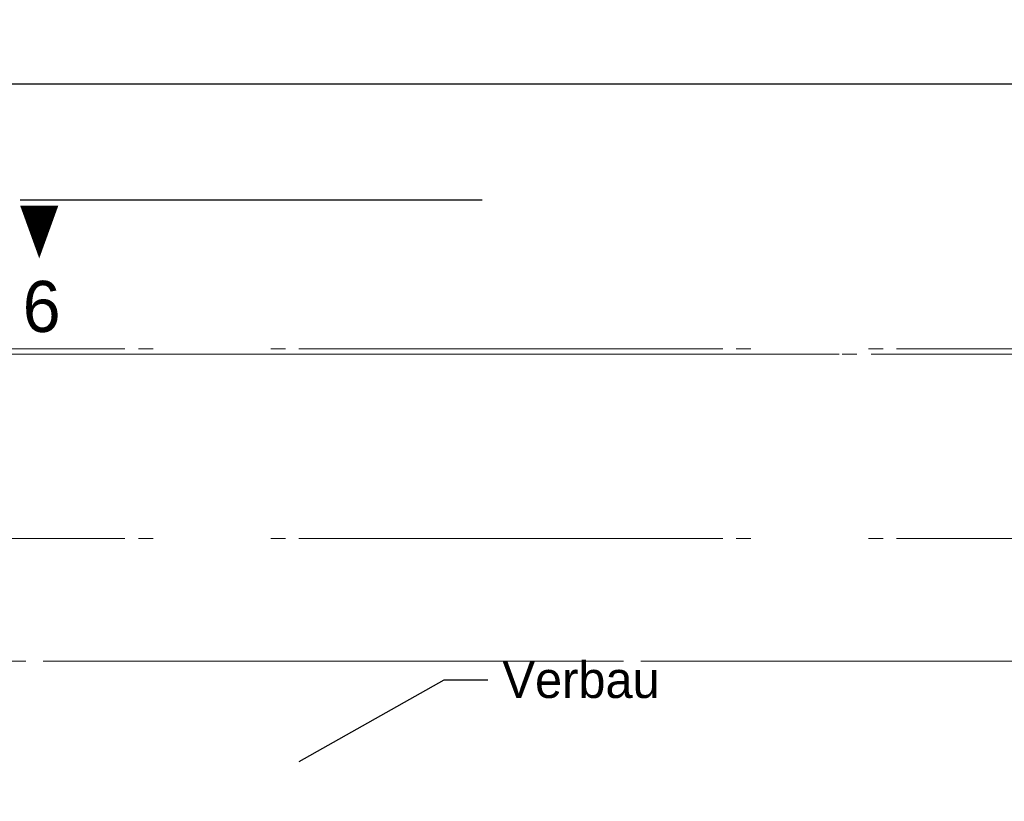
# Model space of a CAD drawing. Extents: x -805 to 3526, y -961 to 1039.
# Tile 187 of 256: x 969.24 to 976, y 38.04 to 43.4. Entities that reach past the tile are written whole.
import ezdxf
from ezdxf import colors
from ezdxf.entities.mleader import LeaderData, LeaderLine
from ezdxf.math import Vec2, Vec3

# ---------------------------------------------------------------- set-up
doc = ezdxf.new("R2010")
doc.units = 0
for name, pattern in [('_Ebene_', [4, 2, -1, 0, -1]), ('ACAD_ISO10W100', [18, 12, -3, 0, -3]), ('P-HP-Dorsten 2022 - Schnitt - Schnitt 9 rechts der Rampe$0$_Ebene_', [4, 2, -1, 0, -1]), ('P-HP-Dorsten 2022 - Schnitt - Schnitt 9 rechts der Rampe$0$VE22-087 - Bf_Dorsten-Hervest ModellRevit2021_rvt-1-Schnitt 9$0$Verdeckt', [7.14375, 4.7625, -2.38125]), ('STRICHPUNKTX2', [50.8, 25.4, -12.7, 0, -12.7]), ('VE22-087 - Bf_Dorsten-Hervest ModellRevit2021_rvt-1-Schnitt 7$0$Verdeckt', [7.14375, 4.7625, -2.38125]), ('VE22-087 - Bf_rvt-1-Schnitt 8$0$_Ebene_', [4, 2, -1, 0, -1])]:
    doc.linetypes.add(name, pattern=pattern)
doc.layers.get('0').update_dxf_attribs({"color": 251})
for name, color, linetype, lineweight in [('A-FLOR-LEVL', 51, 'Continuous', 5), ('P-HP-Dorsten 2022 - Schnitt - Schnitt 9 rechts der Rampe$0$A-FLOR-LEVL', 51, 'Continuous', 5), ('P-HP-Dorsten 2022 - Schnitt - Schnitt 9 rechts der Rampe$0$VE22-087 - Bf_Dorsten-Hervest ModellRevit2021_rvt-1-Schnitt 9$0$A-FLOR-LEVL', 51, 'Continuous', 5), ('VE22-087 - Bf_Dorsten-Hervest ModellRevit2021_rvt-1-Schnitt 7$0$A-FLOR-LEVL', 51, 'Continuous', 5), ('VE22-087 - Bf_rvt-1-Schnitt 8$0$A-FLOR-LEVL', 51, 'Continuous', 5)]:
    doc.layers.add(name, color=color, linetype=linetype, lineweight=lineweight)
for name, color, linetype in [('TTK-P-Ablage', 162, 'Continuous'), ('TTK-P-Bahnsteig', 12, 'Continuous'), ('TTK-P-Verbau', 35, 'Continuous'), ('TTK-P-Verm-ProVI', 112, 'Continuous'), ('TTK-QP-links', 250, 'Continuous'), ('TTK-QP-rechts', 251, 'Continuous'), ('TTK-Schnittlinien 200', 3, 'Continuous')]:
    doc.layers.add(name, color=color, linetype=linetype)
doc.styles.add('AKG DIN 6776', font='AKG_DIN67.TTF')

# ---------------------------------------------------------------- blocks, each defined once
blk = doc.blocks.new('_None')
blk = doc.blocks.new('VE22-087 - Bf_rvt-1-Schnitt 8')
at = {"layer": 'VE22-087 - Bf_rvt-1-Schnitt 8$0$A-FLOR-LEVL', "linetype": 'VE22-087 - Bf_rvt-1-Schnitt 8$0$_Ebene_', "lineweight": 9}
blk.add_line((-10425.3, 41103.3), (22643.3, 41103.3), dxfattribs=at)
blk = doc.blocks.new('Schnitt8')
at = {"layer": 'A-FLOR-LEVL', "linetype": '_Ebene_'}
for p, q in [((-5.1548, 8.508), (27.9138, 8.508)), ((-5.1548, 6.4047), (27.9138, 6.4047))]:
    blk.add_line(p, q, dxfattribs=at)
at = {"layer": 'A-FLOR-LEVL', "linetype": '_Ebene_', "lineweight": 9}
blk.add_line((27.6647, 6.4047), (-5.1548, 6.4047), dxfattribs=at)
at = {"lineweight": 5, "xscale": 0.001, "yscale": 0.001, "zscale": 0.001}
blk.add_blockref('VE22-087 - Bf_rvt-1-Schnitt 8', (5.2705, -32.5953), dxfattribs=at)
blk = doc.blocks.new('Schnitt7links neben rampe')
at = {"layer": 'A-FLOR-LEVL', "linetype": '_Ebene_'}
for p, q in [((-17.0156, 1.3), (20.1956, 1.3)), ((-17.0156, 0), (20.1956, 0))]:
    blk.add_line(p, q, dxfattribs=at)
at = {"layer": 'VE22-087 - Bf_Dorsten-Hervest ModellRevit2021_rvt-1-Schnitt 7$0$A-FLOR-LEVL', "linetype": 'VE22-087 - Bf_Dorsten-Hervest ModellRevit2021_rvt-1-Schnitt 7$0$Verdeckt', "lineweight": 9}
blk.add_line((-17.0156, 1.263), (20.1956, 1.263), dxfattribs=at)
blk = doc.blocks.new('P-HP-Dorsten 2022 - Schnitt - Schnitt 9 rechts der Rampe')
at = {"layer": 'P-HP-Dorsten 2022 - Schnitt - Schnitt 9 rechts der Rampe$0$A-FLOR-LEVL', "linetype": 'P-HP-Dorsten 2022 - Schnitt - Schnitt 9 rechts der Rampe$0$_Ebene_'}
for p, q in [((3138.7361, 35240.9053), (3179.5241, 35240.9053)), ((3138.7361, 35239.6053), (3179.5241, 35239.6053))]:
    blk.add_line(p, q, dxfattribs=at)
at = {"layer": 'P-HP-Dorsten 2022 - Schnitt - Schnitt 9 rechts der Rampe$0$VE22-087 - Bf_Dorsten-Hervest ModellRevit2021_rvt-1-Schnitt 9$0$A-FLOR-LEVL', "linetype": 'P-HP-Dorsten 2022 - Schnitt - Schnitt 9 rechts der Rampe$0$VE22-087 - Bf_Dorsten-Hervest ModellRevit2021_rvt-1-Schnitt 9$0$Verdeckt', "lineweight": 9}
blk.add_line((3138.7361, 35240.8683), (3179.5241, 35240.8683), dxfattribs=at)

msp = doc.modelspace()

# ---------------------------------------------------------------- linework, layer by layer
at = {"layer": 'TTK-P-Bahnsteig', "color": 251}
msp.add_circle((473.7851, 39.1322), 1000, dxfattribs=at)
at = {"layer": 'TTK-P-Verm-ProVI', "color": 251}
msp.add_lwpolyline([(960.7782, 20.9619), (1001.1983, 20.9619), (1001.1983, 42.9556), (960.7782, 42.9556)], close=True, dxfattribs=at)
at = {"layer": 'TTK-Schnittlinien 200', "color": 251, "linetype": 'ACAD_ISO10W100', "ltscale": 0.5}
msp.add_line((969.247, 42.1631), (972.4159, 42.1631), dxfattribs=at)
at = {"layer": 'TTK-Schnittlinien 200', "color": 251, "linetype": 'ByBlock', "ltscale": 0.03}
msp.add_lwpolyline([(969.3787, 42.1233, 0.2625, 0, 0), (969.3787, 41.7605, 0, 0, 0)], format="xyseb", dxfattribs=at)

# ---------------------------------------------------------------- block references
at = {"layer": 'TTK-P-Ablage', "color": 251}
msp.add_blockref('Schnitt8', (972.4407, 32.5953), dxfattribs=at)
at = {"layer": 'TTK-QP-links', "color": 251}
msp.add_blockref('Schnitt7links neben rampe', (984.9824, 39.8403), dxfattribs=at)
at = {"layer": 'TTK-QP-rechts', "color": 251}
msp.add_blockref('P-HP-Dorsten 2022 - Schnitt - Schnitt 9 rechts der Rampe', (-2175.7771, -35199.765), dxfattribs=at)

# ---------------------------------------------------------------- texts
at = {"layer": 'TTK-Schnittlinien 200', "color": 251, "linetype": 'STRICHPUNKTX2', "ltscale": 0.03, "style": 'AKG DIN 6776'}
msp.add_text('6', height=0.35, dxfattribs=at).set_placement((969.265, 41.2564))

# ---------------------------------------------------------------- leaders
at = {"layer": 'TTK-P-Verbau', "color": 251}
ml = msp.add_multileader_mtext('Standard', dxfattribs=at)
ml.set_content('Verbau', color=256, style='AKG DIN 6776')
ml.set_leader_properties(color=256)
ml.set_arrow_properties(name='NONE')
ml.build(insert=Vec2(0, 0))
ml.multileader.update_dxf_attribs({"dogleg_length": 3, "arrow_head_size": 0.3, "scale": 0.1})
ctx = ml.context
ctx.base_point, ctx.scale, ctx.char_height, ctx.arrow_head_size, ctx.landing_gap_size, ctx.plane_origin = Vec3(972.4562, 38.8716), 0.1, 0.25, 0.3, 0.1, Vec3(971.1619, 38.3105)
notes = []
notes.append((ctx, [(0, (1, 1, 0), (972.1562, 38.8718), (1, 0), 0.3, [(0, [(971.1619, 38.3105)], 0, [])])]))
ctx.mtext.insert, ctx.mtext.flow_direction = Vec3(972.5562, 38.9969), 5
for ctx, leaders in notes:
    for number, flags, end, landing, length, lines in leaders:
        leader = LeaderData()
        leader.index, (leader.has_last_leader_line, leader.has_dogleg_vector, leader.attachment_direction) = number, flags
        leader.last_leader_point, leader.dogleg_vector, leader.dogleg_length = Vec3(end), Vec3(landing), length
        for number, points, colour, breaks in lines:
            line = LeaderLine()
            line.index, line.vertices, line.color, line.breaks = number, Vec3.list(points), colors.encode_raw_color(colour), breaks
            leader.lines.append(line)
        ctx.leaders.append(leader)

doc.saveas('drawing.dxf')
